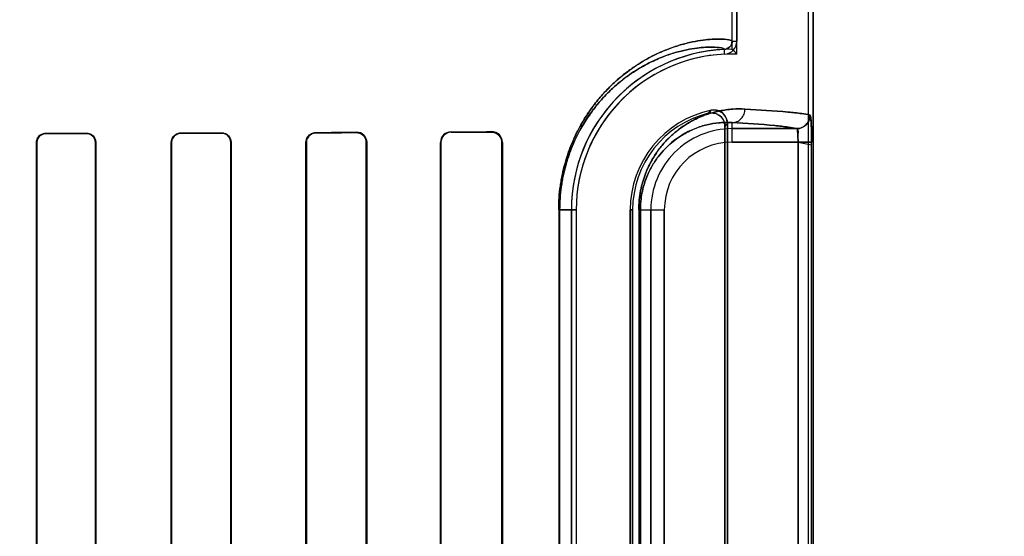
# Model space of a CAD drawing. Header units: millimetres. Extents: x 0 to 297, y 0 to 210.
# Tile 173 of 256: x 58.945 to 59.236, y 157.619 to 157.772. Entities that reach past the tile are written whole.
import ezdxf

# ---------------------------------------------------------------- set-up
doc = ezdxf.new("R2010")
doc.units = ezdxf.units.MM
doc.header["$LTSCALE"] = 16.335
doc.layers.get('0').update_dxf_attribs({"linetype": 'CONTINUOUS'})
for name, color, linetype in [('AXES_REF', 7, 'CONTINUOUS'), ('INTFCLR_1', 7, 'CONTINUOUS'), ('INTFCLR_72935', 7, 'CONTINUOUS')]:
    doc.layers.add(name, color=color, linetype=linetype)

msp = doc.modelspace()

# ---------------------------------------------------------------- linework, layer by layer
at = {"color": 7, "linetype": 'Continuous'}
for radius in [7.756662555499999, 7.756, 7.706331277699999]:
    msp.add_circle((57.52239940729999, 154.539298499), radius, dxfattribs=at)
msp.add_arc((57.52239940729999, 154.539298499), 7.68, 278.2771290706, 261.7228709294, dxfattribs=at)
at = {"layer": 'AXES_REF', "color": 9, "linetype": 'Continuous'}
for radius in [7.075609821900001, 4.7428614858]:
    msp.add_circle((57.52239940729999, 154.539298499), radius, dxfattribs=at)
at = {"layer": 'INTFCLR_1', "color": 6, "linetype": 'Continuous'}
for p, q in [((59.1784540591, 157.3392871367), (59.1784540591, 159.4753006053)), ((59.1798646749, 157.3392871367), (59.1798646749, 159.4752871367)), ((59.15586467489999, 157.7652145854), (59.15586467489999, 158.7293596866)), ((59.1572752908, 158.7293596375), (59.1572752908, 157.7652145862)), ((59.1544540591, 157.4976595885), (59.1544540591, 157.7409146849)), ((59.15375414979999, 157.7400370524), (59.15375414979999, 157.4985372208)), ((58.9498790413, 157.5032871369), (58.9498790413, 157.7352871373)), ((58.9499751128, 157.5032871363), (58.9499751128, 157.7352871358)), ((58.9673058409, 157.7352871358), (58.9673058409, 157.5032871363)), ((58.9674050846, 157.7352871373), (58.9674050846, 157.5032871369)), ((58.9897860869, 157.5032871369), (58.9897860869, 157.7352871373)), ((58.9898891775, 157.5032871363), (58.9898891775, 157.7352871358)), ((59.0074015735, 157.7352871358), (59.0074015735, 157.5032871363)), ((59.0075093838, 157.7352871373), (59.0075093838, 157.5032871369)), ((59.0296666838, 157.5032871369), (59.0296666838, 157.7352871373)), ((59.0297803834, 157.5032871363), (59.0297803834, 157.7352871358)), ((59.0475232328, 157.7352871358), (59.0475232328, 157.5032871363)), ((59.0476444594, 157.7352871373), (59.0476444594, 157.5032871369)), ((59.06951030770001, 157.5032871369), (59.06951030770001, 157.7352871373)), ((59.06964149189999, 157.5032871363), (59.06964149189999, 157.7352871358)), ((59.0876808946, 157.7352871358), (59.0876808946, 157.5032871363)), ((59.0878259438, 157.7352871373), (59.0878259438, 157.5032871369)), ((59.10827994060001, 157.5232871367), (59.10827994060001, 157.7152871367)), ((59.1096905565, 157.7152871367), (59.1096905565, 157.5232871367)), ((59.1256905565, 157.7152871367), (59.1256905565, 157.5232871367)), ((59.1263904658, 157.5232871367), (59.1263904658, 157.7152871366))]:
    msp.add_line(p, q, dxfattribs=at)
at = {"layer": 'INTFCLR_1', "color": 9, "linetype": 'Continuous'}
for p, q in [((59.15586467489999, 157.7652145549), (59.1572752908, 157.7652146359)), ((59.1536477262, 157.7614080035), (59.15357989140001, 157.7628169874)), ((59.15586467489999, 157.7353563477), (59.15586467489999, 157.7411512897)), ((58.9526230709, 157.7380368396), (58.9526230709, 157.7379401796)), ((58.9646230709, 157.737964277), (58.9646230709, 157.738062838)), ((58.9926230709, 157.7381316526), (58.9926230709, 157.7380276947)), ((59.0046230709, 157.7380582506), (59.0046230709, 157.7381650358)), ((59.0326230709, 157.7382536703), (59.0326230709, 157.7381386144)), ((59.0446230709, 157.7381774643), (59.0446230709, 157.7382970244)), ((59.0726230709, 157.7384142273), (59.0726230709, 157.7382806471)), ((59.0846230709, 157.7383313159), (59.0846230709, 157.7384731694)), ((59.15586467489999, 157.7393557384), (59.1749761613, 157.7393557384)), ((58.9499751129, 157.7352871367), (58.9498790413, 157.7352871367)), ((58.9674050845, 157.7352871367), (58.9673058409, 157.7352871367)), ((58.98988917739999, 157.7352871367), (58.9897860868, 157.7352871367)), ((59.0075093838, 157.7352871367), (59.0074015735, 157.7352871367)), ((59.0297803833, 157.7352871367), (59.0296666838, 157.7352871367)), ((59.0476444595, 157.7352871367), (59.0475232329, 157.7352871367)), ((59.069641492, 157.7352871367), (59.06951030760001, 157.7352871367)), ((59.0878259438, 157.7352871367), (59.0876808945, 157.7352871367)), ((59.17540702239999, 157.7353563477), (59.15586467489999, 157.7353563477)), ((59.17540702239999, 157.7353563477), (59.17540702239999, 157.5032179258)), ((59.1794028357, 157.5032179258), (59.1794028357, 157.7353563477)), ((59.1045035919, 157.7152871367), (59.1045035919, 157.5232871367)), ((59.1045035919, 157.7152871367), (59.1096905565, 157.7152871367)), ((59.1047986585, 157.5232871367), (59.1047986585, 157.7152871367)), ((59.1263904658, 157.7152871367), (59.1256905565, 157.7152871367)), ((59.1282324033, 157.7152871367), (59.1282324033, 157.5232871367)), ((59.1282324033, 157.7152871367), (59.135795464, 157.7152871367)), ((59.1286998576, 157.5232871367), (59.1286998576, 157.7152871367)), ((59.1317960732, 157.5232871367), (59.1317960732, 157.7152871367)), ((59.135795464, 157.7152871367), (59.135795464, 157.5232871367))]:
    msp.add_line(p, q, dxfattribs=at)
at = {"layer": 'INTFCLR_1', "color": 7, "linetype": 'Continuous'}
for p, q in [((59.1794028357, 157.7353563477), (59.17540702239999, 157.7353563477)), ((59.17540702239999, 157.7353563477), (59.1794045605, 157.7345834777))]:
    msp.add_line(p, q, dxfattribs=at)
msp.add_lwpolyline([(59.0846230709, 157.7383313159), (59.0847320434, 157.7383298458), (59.0848419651, 157.7383244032), (59.084952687, 157.7383148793), (59.0850649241, 157.738301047), (59.08517762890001, 157.738282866), (59.0852880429, 157.7382608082), (59.08539519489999, 157.738235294), (59.0854998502, 157.7382063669), (59.0856019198, 157.7381742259)], dxfattribs=at)
at = {"layer": 'INTFCLR_1', "color": 6, "linetype": 'Continuous'}
for centre, radius, start, end in [((59.1534644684, 157.765214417), 0.0024002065, 272.7563464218, 0.003291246), ((59.1534644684, 157.765214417), 0.0038108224, 272.7563353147, 0.0025427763), ((59.15586467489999, 157.7152871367), 0.04758473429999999, 92.7520534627, 180), ((59.15586467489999, 157.7152871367), 0.04617411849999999, 92.75198979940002, 179.9999985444), ((59.15586467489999, 157.7152871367), 0.0301741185, 101.8889191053, 179.9999977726), ((59.15586467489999, 157.7152871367), 0.0294742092, 103.8352360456, 180.0000002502), ((59.0726375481, 157.7352870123), 0.0031272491, 90.2652453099, 179.9977089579), ((59.0726351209, 157.7352870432), 0.002993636, 90.2306273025, 179.9982278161), ((59.08463975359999, 157.7352870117), 0.0031861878, 0.0022588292, 90.29999863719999)]:
    msp.add_arc(centre, radius, start, end, dxfattribs=at)
at = {"layer": 'INTFCLR_1', "color": 9, "linetype": 'Continuous'}
for centre, radius, start, end in [((59.2060261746, 157.6923146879), 0.0770365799, 137.0401801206, 137.9559478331), ((59.20577257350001, 157.6992704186), 0.0660895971, 140.9411469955, 141.9143405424), ((59.15586467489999, 157.7152871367), 0.0240686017, 90.0000000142, 180.0000000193), ((59.15586467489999, 157.7152871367), 0.020069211, 90.00000006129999, 179.9999997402)]:
    msp.add_arc(centre, radius, start, end, dxfattribs=at)
at = {"layer": 'INTFCLR_1', "color": 6, "linetype": 'Continuous'}
for major_axis, ratio, start_param, end_param in [((0.4172416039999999, 0), 0.0034906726, -1.0322457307, -0.9983944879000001), ((0.441241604, 0), 0.0034906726, -1.0644388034, -1.0330623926), ((0.4172416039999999, 0), 0.0034906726, -0.9162996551, -0.8795209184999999), ((0.441241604, 0), 0.0034906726, -0.9573995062, -0.9237350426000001), ((0.4172416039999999, 0), 0.0034906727, -0.7888979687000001, -0.7475038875), ((0.441241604, 0), 0.0034906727, -0.8415583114, -0.8044638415), ((0.4172416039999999, 0), 0.0034906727, -0.642674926, -0.5930216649), ((0.441241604, 0), 0.0034906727, -0.7121557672, -0.6694696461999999)]:
    msp.add_ellipse((58.7386230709, 157.7392871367), major_axis=major_axis, ratio=ratio, start_param=start_param, end_param=end_param, dxfattribs=at)
at = {"layer": 'INTFCLR_1', "color": 9, "linetype": 'Continuous'}
for points, knots in [([(59.1045035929, 157.7152871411), (59.1045035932, 157.717677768), (59.104711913, 157.7206598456), (59.1052652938, 157.7241653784), (59.1056934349, 157.7263880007), (59.10634223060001, 157.7290479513), (59.1071389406, 157.7316022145), (59.1078431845, 157.7335426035), (59.108893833, 157.736192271), (59.1102751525, 157.7390823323), (59.11203872, 157.7421277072), (59.1137702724, 157.7448062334), (59.1155934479, 157.747243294), (59.1174777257, 157.7494461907), (59.1192788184, 157.7513860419), (59.1222866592, 157.7542752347), (59.126568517, 157.7576114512), (59.1308855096, 157.7601854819), (59.1341188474, 157.7617594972), (59.1369952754, 157.7629813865), (59.14031918, 157.7641260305), (59.1439807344, 157.765041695), (59.1471443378, 157.7655752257), (59.1498151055, 157.7658324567), (59.15233554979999, 157.7659080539), (59.1543083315, 157.7657771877), (59.15547947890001, 157.7655443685), (59.1558647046, 157.7653242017), (59.1558646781, 157.7652146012)], [0, 0, 0, 0, 0.08892935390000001, 0.1106974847, 0.1320156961, 0.1731121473, 0.21247223, 0.2314805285, 0.2498887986, 0.3184980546, 0.3503473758, 0.3807584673, 0.4371051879, 0.4633880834, 0.4885695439, 0.5355476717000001, 0.6184022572, 0.6898557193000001, 0.7220813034, 0.7521202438, 0.8060674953, 0.8526640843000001, 0.8923378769, 0.9253925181, 0.9521389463, 0.9869003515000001, 0.9959229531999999, 1, 1, 1, 1]), ([(59.1047986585, 157.7152871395), (59.1047986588, 157.7175703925), (59.1049967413, 157.7204184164), (59.1055230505, 157.7237666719), (59.1059301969, 157.7258892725), (59.1065471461, 157.7284293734), (59.1073048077, 157.7308686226), (59.1079745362, 157.7327215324), (59.1089734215, 157.7352509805), (59.1102866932, 157.7380098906), (59.1119637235, 157.7409171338), (59.1136097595, 157.7434730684), (59.1153429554, 157.745798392), (59.1171343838, 157.7478999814), (59.118846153, 157.749749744), (59.1217039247, 157.7525033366), (59.1257720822, 157.7556814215), (59.12987429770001, 157.7581311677), (59.1329459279, 157.7596268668), (59.1356772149, 157.7607862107), (59.1388328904, 157.7618699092), (59.142308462, 157.7627326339), (59.1453107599, 157.7632304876), (59.14784371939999, 157.7634645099), (59.1502370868, 157.7635237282), (59.15210149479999, 157.7633841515), (59.1532231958, 157.7631471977), (59.1535802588, 157.7629237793), (59.1535798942, 157.7628170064)], [0, 0, 0, 0, 0.0892203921, 0.1110571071, 0.1324409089, 0.1736583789, 0.2131260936, 0.2321829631, 0.2506359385, 0.3193892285, 0.3512918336, 0.3817450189, 0.4381455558, 0.4644423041, 0.4896300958, 0.5366014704, 0.6193841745, 0.690715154, 0.7228680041, 0.752829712, 0.8066164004, 0.8530538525, 0.8925792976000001, 0.9255035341, 0.9521432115, 0.9868018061, 0.9958277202, 1, 1, 1, 1]), ([(59.1282324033, 157.7152871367), (59.1282324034, 157.7162577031), (59.1283258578, 157.7181732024), (59.1287313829, 157.7209514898), (59.1293589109, 157.7235496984), (59.1301557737, 157.7259255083), (59.13107604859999, 157.7280747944), (59.1320824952, 157.7300092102), (59.1331501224, 157.7317506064), (59.13458715, 157.7337805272), (59.1364503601, 157.7359636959), (59.1384391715, 157.737827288), (59.1400250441, 157.7390971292), (59.1415428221, 157.7401954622), (59.1440891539, 157.741783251), (59.14771275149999, 157.7434505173), (59.1513313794, 157.7444776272), (59.1540683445, 157.7449450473), (59.1565969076, 157.7452041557), (59.1584673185, 157.7452177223), (59.1596817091, 157.7451506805)], [0, 0, 0, 0, 0.0600364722, 0.1184052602, 0.1734305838, 0.2251527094, 0.2732309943, 0.3179069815, 0.3599202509, 0.3994803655, 0.4716625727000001, 0.5370235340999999, 0.5677436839, 0.5972889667, 0.6528695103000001, 0.7531358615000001, 0.842855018, 0.8846865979, 0.9247668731, 1, 1, 1, 1]), ([(59.15586467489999, 157.7411512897), (59.15634134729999, 157.7411538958), (59.1573501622, 157.7413610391), (59.1586424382, 157.7422627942), (59.1594875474, 157.7436142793), (59.1596792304, 157.7446529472), (59.1596817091, 157.7451506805)], [0, 0, 0, 0, 0.2347880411, 0.4924247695, 0.7548388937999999, 1, 1, 1, 1]), ([(59.1596817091, 157.7451506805), (59.1639386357, 157.744915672), (59.1695565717, 157.7445861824), (59.1759766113, 157.7439017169), (59.1781578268, 157.7435746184), (59.178968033, 157.7433551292)], [0, 0, 0, 0, 0.6598379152, 0.8700864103, 1, 1, 1, 1]), ([(59.1286998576, 157.7152871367), (59.12869984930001, 157.7161331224), (59.1287809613, 157.7178026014), (59.1291328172, 157.7202237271), (59.1296773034, 157.7224874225), (59.1303684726, 157.7245565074), (59.1311666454, 157.7264276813), (59.1320394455, 157.728111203), (59.1329651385, 157.7296260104), (59.1342104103, 157.7313899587), (59.1358242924, 157.7332852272), (59.1378479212, 157.735183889), (59.1398673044, 157.7367225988), (59.14243169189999, 157.7383186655), (59.1455606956, 157.7397501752), (59.14868226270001, 157.7406225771), (59.151040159, 157.7410114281), (59.1532148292, 157.7412198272), (59.1548221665, 157.7412180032), (59.15586467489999, 157.7411512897)], [0, 0, 0, 0, 0.0604339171, 0.1191792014, 0.1745255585, 0.2265330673, 0.2748338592, 0.3197007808, 0.3618819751, 0.4015493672, 0.4738586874, 0.5392604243, 0.5994174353, 0.6549168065, 0.7547846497, 0.8440250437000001, 0.8855731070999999, 0.9253749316, 1, 1, 1, 1]), ([(59.1749761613, 157.7393557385), (59.1741735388, 157.7395751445), (59.1720120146, 157.7399023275), (59.1656503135, 157.7405867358), (59.1600830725, 157.7409162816), (59.15586467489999, 157.7411512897)], [0, 0, 0, 0, 0.1299438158, 0.3401947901, 1, 1, 1, 1])]:
    msp.add_open_spline(points, degree=3, knots=knots, dxfattribs=at)
at = {"layer": 'INTFCLR_1', "color": 6, "linetype": 'Continuous'}
for points, knots in [([(59.1488164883, 157.7439062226), (59.1494507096, 157.7440624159), (59.1508152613, 157.7440547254), (59.15297309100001, 157.7428981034), (59.15375414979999, 157.7411008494), (59.15375414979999, 157.7400370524)], [0, 0, 0, 0, 0.2761837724, 0.5501894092, 1, 1, 1, 1]), ([(59.1544540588, 157.740914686), (59.1544540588, 157.7415549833), (59.15413209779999, 157.7428561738), (59.1525466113, 157.7446600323), (59.1506676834, 157.7450285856), (59.1496483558, 157.7448139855)], [0, 0, 0, 0, 0.275736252, 0.5514163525, 1, 1, 1, 1]), ([(59.178968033, 157.7433551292), (59.1789671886, 157.7425943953), (59.1785648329, 157.7412551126), (59.17707373, 157.7397605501), (59.1757356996, 157.7393565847), (59.1749761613, 157.7393557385)], [0, 0, 0, 0, 0.3682330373, 0.6323456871, 1, 1, 1, 1]), ([(58.9498790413, 157.7352871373), (58.9498790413, 157.7358802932), (58.9503445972, 157.7373188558), (58.951817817, 157.738035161), (58.9526230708, 157.7380368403)], [0, 0, 0, 0, 0.424164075, 1, 1, 1, 1]), ([(58.9499751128, 157.7352871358), (58.9499751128, 157.7358632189), (58.9504283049, 157.737252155), (58.9518495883, 157.7379386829), (58.952623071, 157.7379401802)], [0, 0, 0, 0, 0.4268650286, 1, 1, 1, 1]), ([(58.9646230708, 157.7380628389), (58.9651387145, 157.7380639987), (58.9665774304, 157.7376823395), (58.9674050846, 157.7361809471), (58.9674050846, 157.7352871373)], [0, 0, 0, 0, 0.3658471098, 1, 1, 1, 1]), ([(58.9646230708, 157.7379642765), (58.9651157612, 157.7379653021), (58.9665020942, 157.7376015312), (58.9673058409, 157.7361532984), (58.9673058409, 157.7352871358)], [0, 0, 0, 0, 0.3625786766, 1, 1, 1, 1]), ([(58.9897860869, 157.7352871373), (58.9897860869, 157.7358837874), (58.9902498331, 157.7373677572), (58.9917745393, 157.7381293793), (58.9926230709, 157.7381316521)], [0, 0, 0, 0, 0.4128538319, 1, 1, 1, 1]), ([(58.9898891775, 157.7352871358), (58.9898891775, 157.735867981), (58.9903422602, 157.7372992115), (58.9918110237, 157.7380256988), (58.992623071, 157.7380276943)], [0, 0, 0, 0, 0.4170057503, 1, 1, 1, 1]), ([(59.0046230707, 157.7381650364), (59.0051783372, 157.7381666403), (59.0066757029, 157.7377513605), (59.0075093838, 157.7361955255), (59.0075093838, 157.7352871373)], [0, 0, 0, 0, 0.3793708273, 1, 1, 1, 1]), ([(59.0046230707, 157.7380582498), (59.0051496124, 157.7380596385), (59.0065891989, 157.7376675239), (59.0074015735, 157.7361690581), (59.0074015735, 157.7352871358)], [0, 0, 0, 0, 0.3738418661, 1, 1, 1, 1]), ([(59.0296666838, 157.7352871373), (59.0296666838, 157.7358791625), (59.0301173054, 157.7374204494), (59.0317103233, 157.7382505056), (59.0326230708, 157.7382536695)], [0, 0, 0, 0, 0.3934302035, 1, 1, 1, 1]), ([(59.0297803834, 157.7352871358), (59.0297803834, 157.7358695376), (59.0302289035, 157.7373533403), (59.0317580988, 157.7381359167), (59.032623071, 157.7381386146)], [0, 0, 0, 0, 0.4023839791, 1, 1, 1, 1]), ([(59.044623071, 157.7382970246), (59.0452391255, 157.7382993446), (59.0468141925, 157.7378297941), (59.0476444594, 157.736205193), (59.0476444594, 157.7352871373)], [0, 0, 0, 0, 0.4015728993, 1, 1, 1, 1]), ([(59.044623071, 157.7381774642), (59.04520276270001, 157.738179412), (59.0467119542, 157.737740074), (59.0475232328, 157.7361794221), (59.0475232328, 157.7352871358)], [0, 0, 0, 0, 0.3938195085, 1, 1, 1, 1]), ([(59.1749761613, 157.7393557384), (59.1755214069, 157.7392817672), (59.17518965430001, 157.7371842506), (59.1754119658, 157.736153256), (59.17540702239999, 157.7353563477)], [0, 0, 0, 0, 0.4084435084, 1, 1, 1, 1])]:
    msp.add_open_spline(points, degree=3, knots=knots, dxfattribs=at)
at = {"layer": 'INTFCLR_1', "color": 7, "linetype": 'Continuous'}
for points, knots in [([(59.1794045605, 157.7345834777), (59.1794068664, 157.7350986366), (59.1794018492, 157.7361229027), (59.1793903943, 157.7376245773), (59.17936504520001, 157.7389420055), (59.1793318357, 157.7400438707), (59.17929201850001, 157.7410048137), (59.1792371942, 157.7418706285), (59.1791738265, 157.7426378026), (59.1790884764, 157.7430562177), (59.1790327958, 157.7433375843), (59.178968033, 157.7433551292)], [0, 0, 0, 0, 0.1753904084, 0.3487046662, 0.5113042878, 0.6238686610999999, 0.7243020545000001, 0.8377938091, 0.9227224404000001, 0.9771563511, 1, 1, 1, 1]), ([(59.1789680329, 157.7433551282), (59.17909832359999, 157.7429178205), (59.1792592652, 157.7419807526), (59.1793163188, 157.7403927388), (59.179391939, 157.7381712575), (59.1794028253, 157.7364463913), (59.1794028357, 157.7353563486)], [0, 0, 0, 0, 0.1687055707, 0.355605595, 0.5925886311, 1, 1, 1, 1]), ([(59.084623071, 157.738331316), (59.0851958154, 157.7383233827), (59.0862713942, 157.7380258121), (59.0874014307, 157.7368446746), (59.0876835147, 157.7358181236), (59.0876808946, 157.7352871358)], [0, 0, 0, 0, 0.3625795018, 0.6638829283, 1, 1, 1, 1]), ([(59.0856019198, 157.7381742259), (59.0861126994, 157.7380034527), (59.0872068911, 157.7372831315), (59.08768091, 157.7359934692), (59.0876808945, 157.7352871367)], [0, 0, 0, 0, 0.4326208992, 1, 1, 1, 1])]:
    msp.add_open_spline(points, degree=3, knots=knots, dxfattribs=at)
at = {"layer": 'INTFCLR_72935', "color": 6, "linetype": 'Continuous'}
for p, q in [((59.1784540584, 157.3392871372), (59.1784540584, 159.4753140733)), ((59.1798646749, 159.4752871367), (59.1798646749, 157.3392871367)), ((59.1572752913, 157.7614397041), (59.1572752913, 158.7331345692)), ((59.15586467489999, 157.762871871), (59.15586467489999, 158.7317024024)), ((59.1544540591, 157.7409146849), (59.1544540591, 157.4976595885)), ((59.15375414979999, 157.498537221), (59.15375414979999, 157.7400370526)), ((58.9498790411, 157.7352871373), (58.9498790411, 157.5032871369)), ((58.949975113, 157.7352871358), (58.949975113, 157.5032871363)), ((58.96730584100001, 157.5032871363), (58.96730584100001, 157.7352871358)), ((58.9674050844, 157.5032871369), (58.9674050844, 157.7352871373)), ((58.9897860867, 157.7352871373), (58.9897860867, 157.5032871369)), ((58.98988917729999, 157.7352871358), (58.98988917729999, 157.5032871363)), ((59.0074015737, 157.5032871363), (59.0074015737, 157.7352871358)), ((59.0075093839, 157.5032871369), (59.0075093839, 157.7352871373)), ((59.0296666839, 157.7352871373), (59.0296666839, 157.5032871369)), ((59.0297803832, 157.7352871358), (59.0297803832, 157.5032871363)), ((59.0475232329, 157.5032871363), (59.0475232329, 157.7352871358)), ((59.0476444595, 157.5032871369), (59.0476444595, 157.7352871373)), ((59.0695103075, 157.7352871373), (59.0695103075, 157.5032871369)), ((59.069641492, 157.7352871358), (59.069641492, 157.5032871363)), ((59.0876808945, 157.5032871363), (59.0876808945, 157.7352871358)), ((59.0878259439, 157.5032871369), (59.0878259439, 157.7352871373)), ((59.10827994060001, 157.7152871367), (59.10827994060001, 157.5232871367)), ((59.1096905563, 157.7152871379), (59.1096905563, 157.5232871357)), ((59.1256905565, 157.5232871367), (59.1256905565, 157.7152871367)), ((59.1263904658, 157.7152871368), (59.1263904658, 157.5232871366))]:
    msp.add_line(p, q, dxfattribs=at)
at = {"layer": 'INTFCLR_72935', "color": 9, "linetype": 'Continuous'}
for p, q in [((59.15586467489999, 157.7353563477), (59.15586467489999, 157.7411512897)), ((58.9526230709, 157.7379401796), (58.9526230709, 157.7380368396)), ((58.9646230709, 157.738062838), (58.9646230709, 157.737964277)), ((58.9926230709, 157.7380276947), (58.9926230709, 157.7381316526)), ((59.0046230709, 157.7381650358), (59.0046230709, 157.7380582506)), ((59.0326230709, 157.7381386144), (59.0326230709, 157.7382536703)), ((59.0446230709, 157.7382970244), (59.0446230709, 157.7381774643)), ((59.0726230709, 157.7382806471), (59.0726230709, 157.7384142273)), ((59.0846230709, 157.7384731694), (59.0846230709, 157.7383313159)), ((59.1749761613, 157.7393557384), (59.15586467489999, 157.7393557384)), ((58.9498790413, 157.7352871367), (58.9499751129, 157.7352871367)), ((58.9673058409, 157.7352871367), (58.9674050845, 157.7352871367)), ((58.9897860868, 157.7352871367), (58.98988917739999, 157.7352871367)), ((59.0074015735, 157.7352871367), (59.0075093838, 157.7352871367)), ((59.0296666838, 157.7352871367), (59.0297803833, 157.7352871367)), ((59.0475232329, 157.7352871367), (59.0476444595, 157.7352871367)), ((59.06951030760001, 157.7352871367), (59.069641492, 157.7352871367)), ((59.0876808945, 157.7352871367), (59.0878259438, 157.7352871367)), ((59.15586467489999, 157.7353563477), (59.1794028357, 157.7353563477)), ((59.17540702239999, 157.5032179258), (59.17540702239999, 157.7353563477)), ((59.1794028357, 157.5032179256), (59.1794028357, 157.7353563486)), ((59.1096905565, 157.7152871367), (59.1045035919, 157.7152871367)), ((59.1045035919, 157.7152871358), (59.1045035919, 157.5232871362)), ((59.1047986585, 157.7152871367), (59.1047986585, 157.5232871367)), ((59.1256905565, 157.7152871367), (59.1263904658, 157.7152871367)), ((59.1282324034, 157.7152871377), (59.1282324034, 157.5232871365)), ((59.1282324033, 157.7152871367), (59.135795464, 157.7152871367)), ((59.1286998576, 157.7152871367), (59.1286998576, 157.5232871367)), ((59.1317960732, 157.7152871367), (59.1317960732, 157.5232871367)), ((59.135795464, 157.5232871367), (59.135795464, 157.7152871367))]:
    msp.add_line(p, q, dxfattribs=at)
at = {"layer": 'INTFCLR_72935', "color": 7, "linetype": 'Continuous'}
for points in [[(59.0846230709, 157.7384731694), (59.08474669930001, 157.7384714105), (59.08486692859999, 157.7384650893), (59.0849836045, 157.7384545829), (59.0850961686, 157.738440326), (59.085204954, 157.7384226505), (59.0853111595, 157.7384016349), (59.0854151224, 157.7383773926), (59.085516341, 157.7383502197), (59.0856147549, 157.7383203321)], [(59.085597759, 157.7381756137), (59.08549772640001, 157.7382069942), (59.0853954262, 157.7382352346), (59.0852909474, 157.7382601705), (59.08518444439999, 157.7382816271), (59.0850759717, 157.7382994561), (59.0849654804, 157.738313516), (59.0848530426, 157.7383236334), (59.084738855, 157.7383296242), (59.0846230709, 157.7383313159)]]:
    msp.add_lwpolyline(points, dxfattribs=at)
at = {"layer": 'INTFCLR_72935', "color": 6, "linetype": 'Continuous'}
for centre, radius, start, end in [((59.15586467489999, 157.7152871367), 0.04758473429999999, 90, 180), ((59.15586467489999, 157.7152871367), 0.04617411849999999, 88.24934531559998, 179.9999985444), ((59.0628258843, 157.6698223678), 0.1315842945, 44.12798396, 45.0032982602), ((59.15586467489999, 157.7152871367), 0.0301741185, 101.8889191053, 179.9999977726), ((59.15586467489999, 157.7152871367), 0.0294742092, 103.835236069, 179.9999998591), ((59.04463445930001, 157.7352870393), 0.0030100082, 0.0018659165, 90.2167797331), ((59.0726376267, 157.7352869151), 0.0031273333, 90.2666752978, 179.9959278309), ((59.0726350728, 157.7352870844), 0.0029935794, 90.22971197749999, 179.9990165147)]:
    msp.add_arc(centre, radius, start, end, dxfattribs=at)
at = {"layer": 'INTFCLR_72935', "color": 9, "linetype": 'Continuous'}
for centre, radius, start, end in [((59.2060261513, 157.6923147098), 0.0770365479, 137.0401802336, 137.9559483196), ((59.205772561, 157.699270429), 0.0660895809, 140.9411471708, 141.9143409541), ((59.15586467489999, 157.7152871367), 0.0240686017, 89.9999999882, 180), ((59.15586467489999, 157.7152871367), 0.020069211, 90.00000006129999, 179.9999997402)]:
    msp.add_arc(centre, radius, start, end, dxfattribs=at)
at = {"layer": 'INTFCLR_72935', "color": 7, "linetype": 'Continuous'}
msp.add_arc((59.17496685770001, 157.7433563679), 0.0040009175, 270.1332431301, 359.9822628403, dxfattribs=at)
at = {"layer": 'INTFCLR_72935', "color": 6, "linetype": 'Continuous'}
for major_axis, ratio, start_param, end_param in [((0.4172416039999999, 0), 0.0034906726, -1.0322457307, -0.9983944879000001), ((0.441241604, 0), 0.0034906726, -1.0644388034, -1.0330623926), ((0.4172416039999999, 0), 0.0034906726, -0.9162996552, -0.8795209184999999), ((0.441241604, 0), 0.0034906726, -0.9573995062, -0.9237350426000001), ((0.4172416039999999, 0), 0.0034906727, -0.7888979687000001, -0.7475038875), ((0.441241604, 0), 0.0034906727, -0.8415583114, -0.8044638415), ((0.4172416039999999, 0), 0.0034906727, -0.642674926, -0.5930216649), ((0.441241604, 0), 0.0034906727, -0.7121557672, -0.6694696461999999)]:
    msp.add_ellipse((58.7386230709, 157.7392871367), major_axis=major_axis, ratio=ratio, start_param=start_param, end_param=end_param, dxfattribs=at)
at = {"layer": 'INTFCLR_72935', "color": 9, "linetype": 'Continuous'}
for points, knots in [([(59.1558646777, 157.7652146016), (59.1558647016, 157.7653254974), (59.155472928, 157.7655465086), (59.1542929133, 157.7657793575), (59.1523066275, 157.7659087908), (59.149779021, 157.7658298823), (59.1471129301, 157.7655708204), (59.1439606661, 157.7650370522), (59.1410372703, 157.7643051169), (59.1384650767, 157.7634875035), (59.1355426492, 157.7624093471), (59.13159674, 157.7606076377), (59.12758987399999, 157.7582215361), (59.1247051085, 157.7561333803), (59.122957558, 157.7547333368), (59.1211139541, 157.7531485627), (59.1187795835, 157.7509069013), (59.1160195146, 157.7478093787), (59.1137996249, 157.7448474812), (59.1120678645, 157.7421753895), (59.1102977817, 157.7391263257), (59.1086897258, 157.7357693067), (59.10748810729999, 157.7326087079), (59.1068402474, 157.7306447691), (59.1062243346, 157.728562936), (59.10569694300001, 157.7264045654), (59.1052671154, 157.7241759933), (59.1047123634, 157.7206656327), (59.1045035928, 157.7176804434), (59.1045035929, 157.7152871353)], [0, 0, 0, 0, 0.004125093, 0.0132564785, 0.0482716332, 0.0750900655, 0.1080986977, 0.1475742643, 0.1940030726, 0.220035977, 0.2479478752, 0.3098346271, 0.3811008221, 0.4210070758, 0.4422222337, 0.4643790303, 0.5114245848, 0.5624876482, 0.6185464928, 0.6489140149, 0.6808923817, 0.7496495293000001, 0.7870559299, 0.8066095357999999, 0.8265636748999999, 0.8678037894, 0.8891910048, 0.9109738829, 1, 1, 1, 1]), ([(59.1535798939, 157.7628170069), (59.15358026, 157.762925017), (59.1532170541, 157.7631494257), (59.152086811, 157.7633862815), (59.1502096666, 157.7635246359), (59.1478094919, 157.7634622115), (59.1452809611, 157.7632264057), (59.1422894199, 157.7627282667), (59.1395148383, 157.7620387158), (59.13707308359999, 157.761265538), (59.1342977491, 157.7602437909), (59.1305493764, 157.758532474), (59.126743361, 157.756262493), (59.1240030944, 157.754274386), (59.1223426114, 157.7529406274), (59.1205903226, 157.7514301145), (59.1183713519, 157.7492926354), (59.11574772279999, 157.7463381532), (59.1136376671, 157.7435124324), (59.1119914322, 157.7409626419), (59.1103082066, 157.7380518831), (59.1087792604, 157.7348469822), (59.1076368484, 157.7318297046), (59.10702080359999, 157.7299544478), (59.10643506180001, 157.7279663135), (59.1059335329, 157.7259050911), (59.1055247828, 157.7237768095), (59.1049971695, 157.7204239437), (59.1047986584, 157.7175729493), (59.1047986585, 157.7152871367)], [0, 0, 0, 0, 0.004220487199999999, 0.0133545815, 0.04826561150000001, 0.0749769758, 0.1078554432, 0.1471834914, 0.1934537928, 0.2194060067, 0.2472383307, 0.308975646, 0.380119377, 0.4199814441, 0.4411803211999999, 0.4633254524, 0.5103642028, 0.5614471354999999, 0.617559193, 0.6479685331, 0.6800001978, 0.7489013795, 0.7864009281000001, 0.8060068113, 0.826016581, 0.8673780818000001, 0.888831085, 0.9106825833, 1, 1, 1, 1]), ([(59.1596817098, 157.7451506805), (59.1584703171, 157.7452175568), (59.15593333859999, 157.7451996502), (59.15198236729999, 157.7446597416), (59.1477458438, 157.7434627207), (59.14411581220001, 157.7417979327), (59.1411398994, 157.7399457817), (59.13922971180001, 157.7384916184), (59.1377046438, 157.737139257), (59.1361172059, 157.7355731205), (59.13415684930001, 157.7332765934), (59.1323939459, 157.7306025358), (59.13109269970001, 157.7281105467), (59.1301668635, 157.7259551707), (59.1293647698, 157.7235709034), (59.1287358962, 157.7209743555), (59.1283270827, 157.7181878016), (59.1282324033, 157.7162683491), (59.1282324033, 157.7152871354)], [0, 0, 0, 0, 0.0750536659, 0.1564805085, 0.2459796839, 0.3464559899, 0.4023291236, 0.4625807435, 0.4947026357, 0.5283756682, 0.6004715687, 0.6810517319, 0.7259046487, 0.7742538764, 0.8260146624, 0.8813433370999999, 0.9392998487, 1, 1, 1, 1]), ([(59.15586467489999, 157.7411512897), (59.15634134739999, 157.7411538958), (59.1573501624, 157.7413610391), (59.1586424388, 157.742262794), (59.159487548, 157.7436142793), (59.15967923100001, 157.7446529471), (59.1596817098, 157.7451506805)], [0, 0, 0, 0, 0.234788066, 0.4924248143, 0.7548389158, 1, 1, 1, 1]), ([(59.1789680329, 157.7433551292), (59.1781578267, 157.7435746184), (59.1759766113, 157.7439017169), (59.1695565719, 157.7445861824), (59.1639386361, 157.744915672), (59.1596817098, 157.7451506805)], [0, 0, 0, 0, 0.1299135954, 0.3401620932, 1, 1, 1, 1]), ([(59.15586467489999, 157.7411512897), (59.1548247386, 157.7412178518), (59.1526440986, 157.7412206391), (59.1492427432, 157.7407767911), (59.1455892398, 157.7397606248), (59.14245481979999, 157.7383314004), (59.1398833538, 157.7367338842), (59.1378552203, 157.7351905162), (59.1358276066, 157.7332889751), (59.1338363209, 157.7309508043), (59.13230904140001, 157.7286263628), (59.1311811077, 157.7264589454), (59.130378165, 157.7245827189), (59.1296824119, 157.7225058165), (59.1291366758, 157.7202433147), (59.1287820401, 157.7178152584), (59.1286998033, 157.7161424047), (59.1286998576, 157.7152871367)], [0, 0, 0, 0, 0.0744477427, 0.1553151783, 0.2443339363, 0.3444117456, 0.4002041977, 0.4603600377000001, 0.526187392, 0.5984175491, 0.6792891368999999, 0.7242686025, 0.7728488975, 0.8249350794, 0.8805719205, 0.9388974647, 1, 1, 1, 1]), ([(59.15586467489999, 157.7411512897), (59.1600830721, 157.7409162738), (59.1656503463, 157.7405867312), (59.1720120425, 157.7399023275), (59.1741735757, 157.7395751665), (59.1749761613, 157.7393557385)], [0, 0, 0, 0, 0.6598051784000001, 0.8700608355, 1, 1, 1, 1])]:
    msp.add_open_spline(points, degree=3, knots=knots, dxfattribs=at)
at = {"layer": 'INTFCLR_72935', "color": 6, "linetype": 'Continuous'}
for points, knots in [([(59.15586467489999, 157.7652145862), (59.1558646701, 157.7647631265), (59.155526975, 157.7635587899), (59.1543104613, 157.7628521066), (59.15357989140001, 157.7628169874)], [0, 0, 0, 0, 0.3816636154, 1, 1, 1, 1]), ([(59.15375414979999, 157.7400370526), (59.15375414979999, 157.7406902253), (59.1534203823, 157.7420133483), (59.15178130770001, 157.7438319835), (59.1498494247, 157.7441606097), (59.1488164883, 157.7439062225)], [0, 0, 0, 0, 0.2761842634, 0.5501881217, 1, 1, 1, 1]), ([(59.1496483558, 157.7448139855), (59.1502749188, 157.7449458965), (59.1516145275, 157.7448989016), (59.153706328, 157.7437190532), (59.1544540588, 157.7419563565), (59.1544540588, 157.740914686)], [0, 0, 0, 0, 0.2757366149, 0.5514172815, 1, 1, 1, 1]), ([(58.9498790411, 157.7352871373), (58.9498790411, 157.735882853), (58.9503466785, 157.7373223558), (58.951820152, 157.7380351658), (58.9526230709, 157.7380368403)], [0, 0, 0, 0, 0.4259260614, 1, 1, 1, 1]), ([(58.9526230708, 157.7379401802), (58.9520714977, 157.7379391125), (58.9506881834, 157.7375098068), (58.949975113, 157.7360838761), (58.949975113, 157.7352871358)], [0, 0, 0, 0, 0.4090841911, 1, 1, 1, 1]), ([(58.96462307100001, 157.7380628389), (58.96515382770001, 157.7380640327), (58.966596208, 157.7376676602), (58.9674050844, 157.7361671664), (58.9674050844, 157.7352871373)], [0, 0, 0, 0, 0.3762141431, 1, 1, 1, 1]), ([(58.96730584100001, 157.7352871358), (58.96730584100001, 157.7358695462), (58.9668471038, 157.7372750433), (58.9654058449, 157.7379659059), (58.9646230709, 157.7379642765)], [0, 0, 0, 0, 0.4266161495, 1, 1, 1, 1]), ([(58.9897860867, 157.7352871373), (58.9897860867, 157.7358820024), (58.9902471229, 157.7373660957), (58.991772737, 157.7381293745), (58.9926230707, 157.7381316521)], [0, 0, 0, 0, 0.4116138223, 1, 1, 1, 1]), ([(58.9926230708, 157.7380276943), (58.99209692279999, 157.7380264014), (58.99067812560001, 157.737627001), (58.98988917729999, 157.7361502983), (58.98988917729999, 157.7352871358)], [0, 0, 0, 0, 0.3787122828, 1, 1, 1, 1]), ([(59.0046230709, 157.7381650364), (59.0051906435, 157.7381666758), (59.00669088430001, 157.7377390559), (59.0075093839, 157.7361841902), (59.0075093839, 157.7352871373)], [0, 0, 0, 0, 0.387521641, 1, 1, 1, 1]), ([(59.0074015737, 157.7352871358), (59.0074015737, 157.7358686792), (59.006949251, 157.737319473), (59.0054539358, 157.7380604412), (59.0046230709, 157.7380582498)], [0, 0, 0, 0, 0.4117379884, 1, 1, 1, 1]), ([(59.0296666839, 157.7352871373), (59.0296666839, 157.735876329), (59.0301150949, 157.7374166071), (59.03170778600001, 157.7382504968), (59.0326230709, 157.7382536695)], [0, 0, 0, 0, 0.3916242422, 1, 1, 1, 1]), ([(59.0326230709, 157.7381386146), (59.0320545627, 157.7381368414), (59.0305745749, 157.7376990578), (59.0297803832, 157.7361652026), (59.0297803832, 157.7352871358)], [0, 0, 0, 0, 0.3930040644, 1, 1, 1, 1]), ([(59.0475232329, 157.7352871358), (59.0475232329, 157.7358648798), (59.0470812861, 157.7373724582), (59.0455172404, 157.7381804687), (59.0446230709, 157.7381774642)], [0, 0, 0, 0, 0.3925108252, 1, 1, 1, 1])]:
    msp.add_open_spline(points, degree=3, knots=knots, dxfattribs=at)
at = {"layer": 'INTFCLR_72935', "color": 7, "linetype": 'Continuous'}
for points, knots in [([(59.1789190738, 157.7434057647), (59.1789955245, 157.7434968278), (59.1791553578, 157.7428047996), (59.1792268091, 157.7419695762), (59.17933922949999, 157.7401302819), (59.17937689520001, 157.7383590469), (59.1793987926, 157.7368794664), (59.1794028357, 157.7358710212), (59.1794028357, 157.7353563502)], [0, 0, 0, 0, 0.0440197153, 0.1339656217, 0.4566814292, 0.6255919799, 0.8094559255, 1, 1, 1, 1]), ([(59.1749277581, 157.7393811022), (59.1756890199, 157.7393774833), (59.1770344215, 157.739779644), (59.17852765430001, 157.7412882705), (59.1789227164, 157.7426391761), (59.1789190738, 157.7434057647)], [0, 0, 0, 0, 0.366733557, 0.6307002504, 1, 1, 1, 1]), ([(59.1794028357, 157.7353563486), (59.1794028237, 157.7360958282), (59.1793956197, 157.7375179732), (59.1793486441, 157.7395110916), (59.17929319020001, 157.7414474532), (59.1791329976, 157.742689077), (59.1789680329, 157.7433551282)], [0, 0, 0, 0, 0.2764959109, 0.5316625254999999, 0.7456761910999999, 1, 1, 1, 1]), ([(59.0878259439, 157.7352871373), (59.0878259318, 157.7357921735), (59.0875554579, 157.736907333), (59.0863502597, 157.7381727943), (59.08517770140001, 157.738466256), (59.084623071, 157.7384731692)], [0, 0, 0, 0, 0.30529604, 0.6646980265, 1, 1, 1, 1]), ([(59.0876808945, 157.7352871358), (59.08768106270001, 157.7358165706), (59.08740534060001, 157.7368346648), (59.0862814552, 157.7380207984), (59.0852037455, 157.7383215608), (59.0846230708, 157.738331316)], [0, 0, 0, 0, 0.3351506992, 0.6323607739, 1, 1, 1, 1]), ([(59.0876808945, 157.7352871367), (59.0876808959, 157.7358379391), (59.0873348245, 157.7371072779), (59.0862579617, 157.7379559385), (59.085597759, 157.7381756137)], [0, 0, 0, 0, 0.4418461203, 1, 1, 1, 1]), ([(59.17540702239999, 157.7353563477), (59.1754070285, 157.7356136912), (59.1754018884, 157.7363324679), (59.1753505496, 157.7376186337), (59.1752827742, 157.7383723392), (59.1750951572, 157.7394804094), (59.1749277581, 157.7393811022)], [0, 0, 0, 0, 0.188311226, 0.5371313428, 0.8575728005, 1, 1, 1, 1]), ([(59.17540702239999, 157.7353563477), (59.175407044, 157.7358139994), (59.17524129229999, 157.7369675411), (59.17585411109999, 157.7392361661), (59.1749761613, 157.7393557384)], [0, 0, 0, 0, 0.3405889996, 1, 1, 1, 1])]:
    msp.add_open_spline(points, degree=3, knots=knots, dxfattribs=at)

doc.saveas('drawing.dxf')
